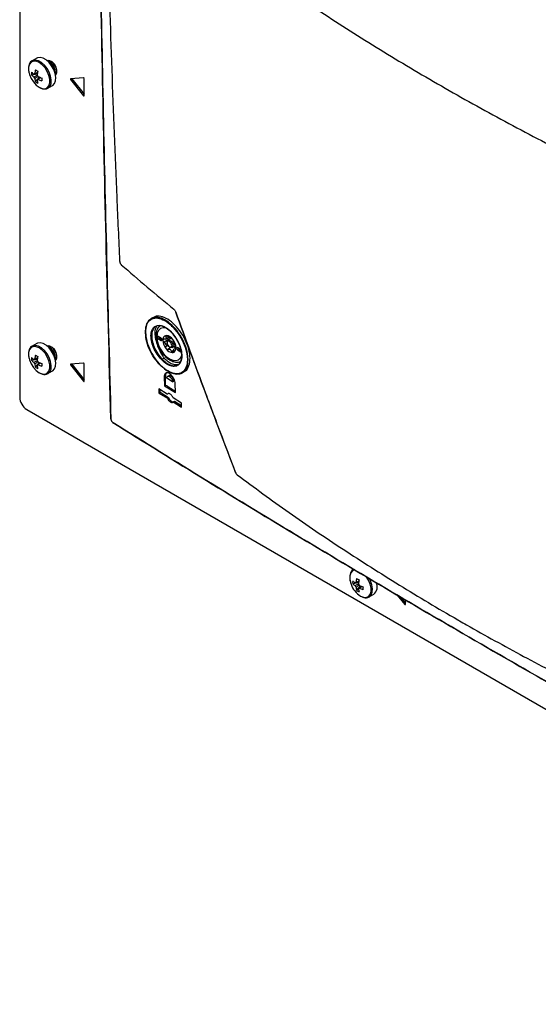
# Model space of a CAD drawing. Header units: millimetres. Extents: x 155400 to 158106, y 111257 to 114777.
# Tile 126 of 157: x 157529 to 157685, y 113694 to 113990. Entities that reach past the tile are written whole.
import ezdxf

# ---------------------------------------------------------------- set-up
doc = ezdxf.new("R2010")
doc.units = ezdxf.units.MM

msp = doc.modelspace()

# ---------------------------------------------------------------- linework, layer by layer
at = {"color": 7, "linetype": 'Continuous', "lineweight": 25}
for p, q in [((157529.12, 114005.47), (157529.12, 113876.79)), ((157534.22, 113978.65), (157532.87, 113977.88)), ((157532.66, 113973.63), (157534.44, 113973.98)), ((157533.84, 113971.58), (157535.03, 113972.95)), ((157548.31, 113972.78), (157544.39, 113972.43)), ((157534.39, 113972.11), (157534.57, 113972.23)), ((157537.62, 113969.65), (157538.97, 113970.43)), ((157544.74, 113972.42), (157544.39, 113972.22)), ((157544.39, 113972.22), (157548.31, 113967.34)), ((157544.74, 113972.42), (157548.47, 113967.78)), ((157548.47, 113967.35), (157548.47, 113972.58)), ((157537.57, 113969.62), (157537.62, 113969.65)), ((157548.47, 113967.43), (157548.31, 113967.34)), ((157569.23, 113900.75), (157568.63, 113900.41)), ((157570.26, 113898.14), (157569.66, 113897.79)), ((157574.68, 113898.14), (157575.09, 113897.89)), ((157534.22, 113892.92), (157532.87, 113892.14)), ((157571.49, 113894.66), (157570.78, 113895.07)), ((157571.14, 113894.46), (157570.78, 113894.25)), ((157570.78, 113894.25), (157571.49, 113893.84)), ((157571.14, 113894.46), (157571.84, 113894.05)), ((157571.84, 113894.05), (157571.49, 113893.84)), ((157573.82, 113894.12), (157572.49, 113893.35)), ((157572.91, 113894.27), (157573.86, 113894.81)), ((157573.43, 113895.19), (157573.02, 113894.95)), ((157573.4, 113893.35), (157573.4, 113893.15)), ((157574.49, 113894.41), (157573.66, 113893.93)), ((157573.89, 113894.06), (157573.82, 113894.12)), ((157573.67, 113892.35), (157573.02, 113891.97)), ((157574.57, 113891.71), (157573.65, 113891.19)), ((157574.11, 113891.93), (157574.28, 113891.82)), ((157575.39, 113890.96), (157574.72, 113890.57)), ((157574.91, 113891.76), (157575.84, 113892.3)), ((157576.08, 113891.67), (157575.63, 113891.4)), ((157576.08, 113891.5), (157575.88, 113891.39)), ((157577.43, 113891.23), (157576.72, 113891.64)), ((157577.08, 113891.03), (157576.72, 113890.82)), ((157576.72, 113890.82), (157577.43, 113890.42)), ((157577.08, 113891.03), (157577.6, 113890.73)), ((157577.78, 113890.62), (157577.43, 113890.42)), ((157532.66, 113887.9), (157534.44, 113888.24)), ((157533.84, 113885.85), (157535.03, 113887.21)), ((157548.31, 113887.05), (157544.39, 113886.69)), ((157572.53, 113888.52), (157571.94, 113888.18)), ((157534.39, 113886.37), (157534.57, 113886.49)), ((157537.62, 113883.91), (157538.97, 113884.69)), ((157544.74, 113886.69), (157544.39, 113886.48)), ((157544.39, 113886.48), (157548.31, 113881.6)), ((157544.74, 113886.69), (157548.47, 113882.05)), ((157548.47, 113881.61), (157548.47, 113886.85)), ((157577.97, 113884.15), (157578.57, 113884.49)), ((157537.57, 113883.88), (157537.62, 113883.91)), ((157548.47, 113881.69), (157548.31, 113881.6)), ((157572.9, 113883.16), (157572.54, 113882.96)), ((157572.54, 113882.96), (157572.62, 113880.23)), ((157575.08, 113881.39), (157573.31, 113882.48)), ((157573.9, 113883.26), (157573.5, 113883.03)), ((157575.08, 113881.39), (157575.44, 113881.59)), ((157573.45, 113877.7), (157570.92, 113879.27)), ((157570.92, 113879.27), (157570.96, 113878.06)), ((157570.96, 113878.06), (157571.31, 113878.27)), ((157570.96, 113878.06), (157573.48, 113876.5)), ((157571.31, 113878.27), (157571.29, 113879.04)), ((157571.31, 113878.27), (157573.84, 113876.7)), ((157572.62, 113880.23), (157572.97, 113880.43)), ((157572.62, 113880.23), (157575.93, 113878.18)), ((157575.93, 113878.18), (157575.85, 113880.91)), ((157573.8, 113877.91), (157573.45, 113877.7)), ((157573.48, 113876.5), (157573.84, 113876.7)), ((157577.75, 113875.04), (157575.22, 113876.61)), ((157575.25, 113875.4), (157575.61, 113875.61)), ((157575.25, 113875.4), (157577.78, 113873.84)), ((157575.61, 113875.61), (157577.77, 113874.27)), ((157531.24, 113873.12), (157840.77, 113694.43)), ((157577.78, 113873.84), (157577.75, 113875.04)), ((157629.18, 113820.81), (157630.96, 113821.16)), ((157630.36, 113818.76), (157631.55, 113820.13)), ((157630.91, 113819.29), (157631.09, 113819.41)), ((157636.38, 113820.73), (157636.55, 113820.9)), ((157634.09, 113816.8), (157634.14, 113816.83)), ((157634.14, 113816.83), (157635.49, 113817.6)), ((157642.56, 113817.34), (157644.83, 113814.52)), ((157643.54, 113816.78), (157644.99, 113814.96)), ((157644.99, 113814.53), (157644.99, 113815.93)), ((157644.99, 113814.61), (157644.83, 113814.52))]:
    msp.add_line(p, q, dxfattribs=at)
at = {"color": 7, "linetype": 'Continuous', "lineweight": 25, "flags": 128}
for points in [[(157538.97, 113970.43), (157539.05, 113970.47), (157539.58, 113971.03), (157539.88, 113971.85), (157539.95, 113972.87), (157539.76, 113974.01), (157539.34, 113975.19), (157538.71, 113976.32), (157537.93, 113977.32), (157537.05, 113978.12), (157536.14, 113978.65), (157535.26, 113978.87), (157534.47, 113978.77), (157534.22, 113978.65)], [(157534.99, 113969.89), (157535.89, 113969.52), (157536.73, 113969.48), (157537.42, 113969.77), (157537.92, 113970.37), (157538.17, 113971.24), (157538.17, 113972.3), (157537.92, 113973.46), (157537.42, 113974.64), (157536.73, 113975.73), (157535.89, 113976.66), (157534.99, 113977.33), (157534.08, 113977.7), (157533.24, 113977.75), (157532.55, 113977.45), (157532.05, 113976.85), (157531.8, 113975.98), (157531.8, 113974.92), (157532.05, 113973.76), (157532.55, 113972.58), (157533.24, 113971.49), (157534.08, 113970.56), (157534.99, 113969.89)], [(157537.62, 113969.65), (157537.7, 113969.7), (157538.23, 113970.26), (157538.54, 113971.07), (157538.6, 113972.09), (157538.41, 113973.23), (157537.99, 113974.41), (157537.37, 113975.55), (157536.58, 113976.55), (157535.7, 113977.34), (157534.79, 113977.87), (157533.91, 113978.09), (157533.13, 113977.99), (157532.84, 113977.86)], [(157539.86, 113973.54), (157540.02, 113973.67), (157540.3, 113974.25), (157540.31, 113975.05), (157540.05, 113975.96), (157539.55, 113976.82), (157538.9, 113977.5), (157538.2, 113977.89), (157537.55, 113977.94), (157537.37, 113977.87)], [(157539.86, 113973.55), (157540.14, 113973.92), (157540.28, 113974.63), (157540.14, 113975.48), (157539.76, 113976.37), (157539.19, 113977.14), (157538.51, 113977.69), (157537.84, 113977.92), (157537.37, 113977.86)], [(157544.39, 113972.43), (157544.37, 113972.42), (157544.35, 113972.41), (157544.34, 113972.39), (157544.34, 113972.36), (157544.34, 113972.32), (157544.35, 113972.29), (157544.37, 113972.25), (157544.39, 113972.22)], [(157544.72, 113972.46), (157544.72, 113972.46), (157544.74, 113972.42)], [(157548.31, 113967.34), (157548.34, 113967.31), (157548.37, 113967.29), (157548.4, 113967.28), (157548.42, 113967.28), (157548.44, 113967.28), (157548.46, 113967.3), (157548.47, 113967.32), (157548.47, 113967.35)], [(157575.99, 113902.36), (157575.99, 113902.36), (157575.99, 113902.35), (157575.99, 113902.35), (157575.99, 113902.34), (157575.99, 113902.34), (157576, 113902.34)], [(157573.36, 113897.5), (157573.12, 113897.58), (157572.19, 113897.67), (157571.4, 113897.43), (157570.79, 113896.86), (157570.41, 113896.02), (157570.28, 113894.95), (157570.41, 113893.73), (157570.79, 113892.45), (157571.4, 113891.18), (157572.19, 113890.02), (157573.12, 113889.05), (157574.11, 113888.33)], [(157538.97, 113884.69), (157539.05, 113884.74), (157539.58, 113885.3), (157539.88, 113886.12), (157539.95, 113887.13), (157539.76, 113888.27), (157539.34, 113889.46), (157538.71, 113890.59), (157537.93, 113891.59), (157537.05, 113892.38), (157536.14, 113892.91), (157535.26, 113893.13), (157534.47, 113893.03), (157534.22, 113892.92)], [(157570.78, 113895.07), (157570.65, 113895.12), (157570.53, 113895.09), (157570.46, 113895.01), (157570.43, 113894.87), (157570.46, 113894.69), (157570.53, 113894.52), (157570.65, 113894.36), (157570.78, 113894.25)], [(157571.49, 113893.84), (157571.63, 113893.8), (157571.74, 113893.82), (157571.82, 113893.91), (157571.84, 113894.05), (157571.82, 113894.22), (157571.74, 113894.4), (157571.63, 113894.55), (157571.49, 113894.66)], [(157573.4, 113893.35), (157573.47, 113893.71), (157573.66, 113893.93), (157573.94, 113893.98), (157574.28, 113893.87), (157574.62, 113893.59), (157574.91, 113893.21), (157575.1, 113892.76), (157575.17, 113892.33), (157575.1, 113891.98), (157574.91, 113891.76), (157574.62, 113891.71), (157574.28, 113891.82), (157574.28, 113891.82)], [(157574.11, 113891.93), (157574.38, 113891.83), (157574.61, 113891.88), (157574.76, 113892.05), (157574.81, 113892.33), (157574.76, 113892.68), (157574.61, 113893.03), (157574.38, 113893.34), (157574.11, 113893.56), (157573.84, 113893.65), (157573.61, 113893.61), (157573.45, 113893.43), (157573.4, 113893.15), (157573.45, 113892.81), (157573.61, 113892.45), (157573.84, 113892.14), (157574.11, 113891.93)], [(157534.99, 113884.15), (157535.89, 113883.78), (157536.73, 113883.74), (157537.42, 113884.03), (157537.92, 113884.64), (157538.17, 113885.5), (157538.17, 113886.56), (157537.92, 113887.73), (157537.42, 113888.9), (157536.73, 113890), (157535.89, 113890.92), (157534.99, 113891.59), (157534.08, 113891.97), (157533.24, 113892.01), (157532.55, 113891.72), (157532.05, 113891.11), (157531.8, 113890.24), (157531.8, 113889.19), (157532.05, 113888.02), (157532.55, 113886.84), (157533.24, 113885.75), (157534.08, 113884.83), (157534.99, 113884.15)], [(157537.62, 113883.91), (157537.7, 113883.96), (157538.23, 113884.52), (157538.54, 113885.34), (157538.6, 113886.35), (157538.41, 113887.5), (157537.99, 113888.68), (157537.37, 113889.81), (157536.58, 113890.81), (157535.7, 113891.6), (157534.79, 113892.13), (157533.91, 113892.35), (157533.13, 113892.26), (157532.84, 113892.12)], [(157539.86, 113887.8), (157540.02, 113887.93), (157540.3, 113888.51), (157540.31, 113889.32), (157540.05, 113890.22), (157539.55, 113891.08), (157538.9, 113891.76), (157538.2, 113892.16), (157537.55, 113892.2), (157537.37, 113892.13)], [(157539.86, 113887.81), (157540.14, 113888.19), (157540.28, 113888.89), (157540.14, 113889.75), (157539.76, 113890.63), (157539.19, 113891.4), (157538.51, 113891.95), (157537.84, 113892.19), (157537.37, 113892.13)], [(157576.72, 113891.64), (157576.59, 113891.69), (157576.47, 113891.67), (157576.4, 113891.58), (157576.37, 113891.44), (157576.4, 113891.26), (157576.47, 113891.09), (157576.59, 113890.93), (157576.72, 113890.82)], [(157577.43, 113890.42), (157577.56, 113890.37), (157577.68, 113890.39)], [(157574.11, 113888.33), (157575.1, 113887.91), (157576.02, 113887.81), (157576.81, 113888.06), (157577.42, 113888.62), (157577.8, 113889.47), (157577.84, 113889.64)], [(157544.39, 113886.69), (157544.37, 113886.69), (157544.35, 113886.67), (157544.34, 113886.65), (157544.34, 113886.62), (157544.34, 113886.58), (157544.35, 113886.55), (157544.37, 113886.51), (157544.39, 113886.48)], [(157544.72, 113886.72), (157544.72, 113886.72), (157544.74, 113886.69)], [(157548.31, 113881.6), (157548.34, 113881.57), (157548.37, 113881.55), (157548.4, 113881.54), (157548.42, 113881.54), (157548.44, 113881.55), (157548.46, 113881.56), (157548.47, 113881.58), (157548.47, 113881.61)], [(157572.97, 113880.43), (157572.94, 113881.8), (157572.9, 113883.16)], [(157629.85, 113824.94), (157629.76, 113824.92), (157629.07, 113824.63), (157628.57, 113824.03), (157628.32, 113823.16), (157628.32, 113822.1), (157628.57, 113820.94), (157628.69, 113820.61)], [(157631.51, 113817.07), (157632.41, 113816.7), (157633.25, 113816.65), (157633.94, 113816.95), (157634.44, 113817.55), (157634.69, 113818.42), (157634.69, 113819.48), (157634.44, 113820.64), (157633.94, 113821.82), (157633.25, 113822.91), (157633.21, 113822.97)], [(157634.14, 113816.83), (157634.22, 113816.88), (157634.75, 113817.43), (157635.06, 113818.25), (157635.12, 113819.27), (157634.93, 113820.41), (157634.51, 113821.59), (157634.1, 113822.39)], [(157636.38, 113820.72), (157636.54, 113820.85), (157636.58, 113820.89)], [(157644.83, 113814.52), (157644.86, 113814.49), (157644.89, 113814.47), (157644.92, 113814.46), (157644.94, 113814.45), (157644.96, 113814.46), (157644.98, 113814.48), (157644.99, 113814.5), (157644.99, 113814.53)]]:
    msp.add_lwpolyline(points, dxfattribs=at)
at = {"color": 7, "linetype": 'Continuous', "lineweight": 25}
for centre, radius, start, end in [((157536.42, 113974.44), 3.41, 350.7486, 68.8122), ((157536.11, 113974.26), 3.6, 358.8506, 61.144), ((157538.17, 113974.05), 5.53, 175.64, 184.36), ((157536.59, 113978.29), 5.48, 224.1814, 234.2778), ((157536.59, 113977.45), 5.48, 224.1814, 234.2778), ((157533.69, 113973.64), 0.36, 94.0392, 145.9716), ((157535.04, 113973.64), 1.77, 201.1423, 218.8577), ((157543.38, 113973.08), 9.77, 167.7, 174.567), ((157542.45, 113989.24), 16.5, 238.5426, 241.4628), ((157544.11, 113972.66), 9.77, 167.7, 174.567), ((157533.01, 113972.47), 1.77, 21.1423, 38.8577), ((157538.72, 113981.99), 9.77, 245.4356, 252.3023), ((157552.25, 113972.27), 16.5, 178.5397, 181.4603), ((157548.28, 113972.59), 0.198, 358.8081, 78.781), ((157539.12, 113973.08), 5.48, 185.7248, 195.8206), ((157536.96, 113976.15), 5.53, 235.6424, 244.363), ((157534.36, 113972.47), 0.36, 274.0392, 325.9716), ((157539.84, 113972.66), 5.48, 185.7248, 195.8206), ((157538.72, 113981.15), 9.77, 245.4356, 252.3023), ((157571.53, 113895.09), 0.75, 181.8666, 238.1281), ((157573.34, 113894.08), 1.23, 100.5468, 189.2519), ((157576.42, 113894.08), 4.3, 182.6393, 219.7721), ((157573.71, 113893.92), 0.818, 141.0957, 148.703), ((157572.69, 113894.64), 0.43, 317.6518, 332.1469), ((157572.96, 113892.74), 2.56, 33.4349, 86.5705), ((157576.38, 113894.64), 2.72, 178.6284, 187.4864), ((157574.37, 113894.74), 0.828, 213.3477, 228.1576), ((157573.33, 113892.84), 1.91, 57.8448, 62.1606), ((157574.78, 113895.37), 1, 235.8866, 244.1188), ((157571.79, 113891.4), 4.3, 2.6393, 39.7721), ((157572.47, 113891.77), 3.28, 19.6999, 22.7114), ((157577.13, 113893.58), 1.72, 198.3336, 204.0778), ((157536.42, 113888.7), 3.41, 350.7485, 68.8122), ((157536.11, 113888.52), 3.6, 358.8506, 61.144), ((157576.1, 113893.92), 3.28, 199.6999, 202.7114), ((157571.44, 113892.11), 1.72, 18.3336, 24.0778), ((157575.25, 113892.74), 2.56, 213.4349, 266.5705), ((157575.24, 113892.84), 1.91, 237.8448, 242.1606), ((157573.78, 113890.32), 1, 55.8866, 64.1188), ((157574.87, 113891.4), 1.23, 280.5468, 9.2519), ((157574.98, 113890.91), 1.13, 35.3325, 73.1083), ((157574.86, 113891.77), 0.818, 321.0957, 328.703), ((157575.87, 113891.05), 0.43, 137.6518, 152.1469), ((157577.47, 113891.67), 0.75, 181.8666, 238.1281), ((157538.17, 113888.32), 5.53, 175.64, 184.36), ((157536.59, 113892.56), 5.48, 224.1814, 234.2778), ((157536.59, 113891.72), 5.48, 224.1814, 234.2778), ((157533.69, 113887.91), 0.36, 94.0392, 145.9716), ((157535.04, 113887.91), 1.77, 201.1423, 218.8577), ((157543.38, 113887.34), 9.77, 167.7, 174.567), ((157542.45, 113903.5), 16.5, 238.5426, 241.4628), ((157544.11, 113886.92), 9.77, 167.7, 174.567), ((157533.01, 113886.73), 1.77, 21.1423, 38.8577), ((157538.72, 113896.26), 9.77, 245.4356, 252.3023), ((157552.25, 113886.53), 16.5, 178.5397, 181.4603), ((157548.28, 113886.85), 0.198, 358.8081, 78.781), ((157539.12, 113887.34), 5.48, 185.7248, 195.8206), ((157536.96, 113890.41), 5.53, 235.6424, 244.363), ((157534.36, 113886.73), 0.36, 274.0392, 325.9716), ((157539.84, 113886.92), 5.48, 185.7248, 195.8206), ((157538.72, 113895.41), 9.77, 245.4356, 252.3023), ((157533.72, 113877), 4.61, 182.6055, 237.3945), ((157556.55, 113870.27), 0.0668, 118.3757, 244.8162), ((157557.18, 113869.17), 0.0676, 174.904, 301.2593), ((157639.9, 113820.26), 9.77, 167.7, 174.567), ((157638.97, 113836.41), 16.5, 238.5426, 241.4628), ((157640.63, 113819.84), 9.77, 167.7, 174.567), ((157635.32, 113822.99), 7.05, 199.7782, 237.2294), ((157634.69, 113821.23), 5.53, 175.64, 184.36), ((157633.11, 113825.47), 5.48, 224.1814, 234.2778), ((157633.11, 113824.63), 5.48, 224.1814, 234.2778), ((157630.21, 113820.82), 0.36, 94.0392, 145.9716), ((157631.56, 113820.82), 1.77, 201.1423, 218.8577), ((157635.64, 113820.26), 5.48, 185.7248, 195.8206), ((157629.53, 113819.65), 1.77, 21.1423, 38.8577), ((157630.88, 113819.65), 0.36, 274.0392, 325.9716), ((157636.36, 113819.84), 5.48, 185.7248, 195.8206), ((157635.24, 113829.17), 9.77, 245.4356, 252.3023), ((157635.24, 113828.33), 9.77, 245.4356, 252.3023), ((157648.77, 113819.45), 16.5, 178.5397, 181.4603), ((157633.53, 113819.91), 3.03, 310.4465, 23.831), ((157633.48, 113823.33), 5.53, 235.6424, 244.363)]:
    msp.add_arc(centre, radius, start, end, dxfattribs=at)
for points, knots in [([(157556.52, 113870.33), (157556.01, 113888.38), (157555.01, 113924.48), (157553.84, 113978.86), (157552.93, 114033.42), (157552.27, 114090.45), (157551.85, 114149.96), (157551.85, 114191.36), (157551.85, 114212.06)], [0, 0, 0, 0, 0.159941, 0.319882, 0.479846, 0.639809, 0.819901, 1, 1, 1, 1]), ([(157551.85, 114211.94), (157551.85, 114191.24), (157551.85, 114149.85), (157552.15, 114106.63), (157552.45, 114076.04), (157552.91, 114033.99), (157554.02, 113963.2), (157555.69, 113900.86), (157556.52, 113870.21)], [0, 0, 0, 0, 0.180095, 0.360191, 0.377735, 0.447914, 0.728634, 1, 1, 1, 1]), ([(157554.95, 114041.23), (157555.16, 114032.09), (157555.65, 114010.01), (157556.73, 113975.19), (157557.96, 113943.17), (157558.85, 113924.06), (157559.14, 113917.69)], [0, 0, 0, 0, 0.220386, 0.532221, 0.844084, 1, 1, 1, 1]), ([(157569.24, 114029.22), (157574.43, 114025.1), (157584.79, 114016.86), (157601.26, 114004.88), (157618.36, 113993.21), (157636.14, 113981.88), (157654.55, 113970.9), (157673.58, 113960.27), (157693.2, 113950.01), (157713.39, 113940.16), (157734.1, 113930.67), (157748.35, 113924.69), (157755.48, 113921.71)], [0, 0, 0, 0, 0.100003, 0.200035, 0.300159, 0.400217, 0.50023, 0.600324, 0.700383, 0.800282, 0.900117, 1, 1, 1, 1]), ([(157532.85, 113977.83), (157532.8, 113977.81), (157532.51, 113977.69), (157532.15, 113977.21), (157531.82, 113976.44), (157531.72, 113975.49), (157531.83, 113974.46), (157532.07, 113973.76), (157532.18, 113973.44)], [0, 0, 0, 0, 0.0377912, 0.228231, 0.4187664, 0.6177119, 0.8230016, 1, 1, 1, 1]), ([(157533.39, 113973), (157533.47, 113973.04), (157533.81, 113973.21), (157534.15, 113973.38), (157534.41, 113973.5)], [0, 0, 0, 0, 0.23369, 1, 1, 1, 1]), ([(157533.66, 113974), (157533.74, 113974.04), (157534.02, 113974.18), (157534.31, 113974.31), (157534.52, 113974.42)], [0, 0, 0, 0, 0.257038, 1, 1, 1, 1]), ([(157534.64, 113973.19), (157534.39, 113973.02), (157534.06, 113972.8), (157533.74, 113972.58), (157533.66, 113972.53)], [0, 0, 0, 0, 0.775243, 1, 1, 1, 1]), ([(157535.45, 113972.8), (157535.26, 113972.67), (157534.99, 113972.49), (157534.73, 113972.31), (157534.66, 113972.27)], [0, 0, 0, 0, 0.74301, 1, 1, 1, 1]), ([(157535.02, 113969.86), (157535.18, 113969.78), (157535.65, 113969.53), (157536.38, 113969.36), (157537.1, 113969.38), (157537.43, 113969.58), (157537.54, 113969.65)], [0, 0, 0, 0, 0.1819563, 0.5288479, 0.8343684, 1, 1, 1, 1]), ([(157559.14, 113917.69), (157559.14, 113917.64), (157559.16, 113917.51), (157559.22, 113917.27), (157559.33, 113917), (157559.48, 113916.76), (157559.59, 113916.65), (157559.65, 113916.59)], [0, 0, 0, 0, 0.134406, 0.344402, 0.560042, 0.780101, 1, 1, 1, 1]), ([(157559.65, 113916.59), (157562.22, 113914.35), (157567.36, 113909.86), (157572.72, 113905.45), (157575.41, 113903.25)], [0, 0, 0, 0, 0.500093, 1, 1, 1, 1]), ([(157575.41, 113903.25), (157575.48, 113903.18), (157575.64, 113903.03), (157575.85, 113902.71), (157575.95, 113902.46), (157576, 113902.34)], [0, 0, 0, 0, 0.33182, 0.663805, 1, 1, 1, 1]), ([(157576, 113902.34), (157578.95, 113894.28), (157582.78, 113883.78), (157588.79, 113867.73), (157591.85, 113859.74), (157593.98, 113854.17)], [0, 0, 0, 0, 0.500229, 0.651336, 1, 1, 1, 1]), ([(157594.01, 113854.21), (157590.96, 113862.21), (157584.85, 113878.2), (157578.97, 113894.32), (157576.03, 113902.38)], [0, 0, 0, 0, 0.49977, 1, 1, 1, 1]), ([(157566.9, 113896.24), (157566.95, 113897.05), (157567.05, 113898.65), (157568.09, 113900.22), (157569.67, 113900.93), (157571.67, 113900.65), (157573.85, 113899.43), (157575.98, 113897.4), (157577.8, 113894.8), (157579.11, 113891.91), (157579.68, 113889.42), (157579.74, 113887.19), (157579.28, 113885.34), (157578.08, 113884), (157576.34, 113883.6), (157574.25, 113884.18), (157572.06, 113885.67), (157570.01, 113887.91), (157568.34, 113890.64), (157567.18, 113893.57), (157567, 113895.35), (157566.9, 113896.24)], [0, 0, 0, 0, 0.053721, 0.10739, 0.161148, 0.214928, 0.268688, 0.322396, 0.376045, 0.429654, 0.483259, 0.516744, 0.57048, 0.624215, 0.677978, 0.731749, 0.785494, 0.839189, 0.89283, 0.946435, 1, 1, 1, 1]), ([(157566.9, 113896.12), (157566.99, 113895.24), (157567.17, 113893.49), (157568.31, 113890.6), (157569.95, 113887.92), (157571.97, 113885.72), (157574.13, 113884.25), (157576.18, 113883.68), (157577.89, 113884.07), (157579.08, 113885.39), (157579.53, 113887.21), (157579.47, 113889.4), (157578.9, 113891.85), (157577.61, 113894.69), (157575.82, 113897.26), (157573.73, 113899.25), (157571.58, 113900.46), (157569.61, 113900.73), (157568.06, 113900.03), (157567.04, 113898.49), (157566.95, 113896.91), (157566.9, 113896.12)], [0, 0, 0, 0, 0.053564, 0.107168, 0.160808, 0.214503, 0.268248, 0.322021, 0.375785, 0.42952, 0.483256, 0.516741, 0.570345, 0.623952, 0.6776, 0.731309, 0.78507, 0.838851, 0.89261, 0.946314, 1, 1, 1, 1]), ([(157578.57, 113884.5), (157578.57, 113884.5), (157579.15, 113884.63), (157579.85, 113885.75), (157580.42, 113887.78), (157580.2, 113890.46), (157579.28, 113893.36), (157577.75, 113896.18), (157575.8, 113898.59), (157573.62, 113900.35), (157571.51, 113901.18), (157569.99, 113901.26), (157569.42, 113900.77), (157569.29, 113900.66)], [0, 0, 0, 0, 0.001269, 0.108832, 0.216383, 0.323858, 0.431224, 0.538492, 0.645715, 0.75297, 0.860323, 0.967797, 1, 1, 1, 1]), ([(157571.79, 113888.02), (157571.31, 113888.58), (157570.35, 113889.69), (157569.27, 113891.77), (157568.62, 113893.87), (157568.5, 113895.78), (157568.83, 113897.13), (157569.29, 113897.65), (157569.47, 113897.85)], [0, 0, 0, 0, 0.177577, 0.35516, 0.53276, 0.710382, 0.888255, 1, 1, 1, 1]), ([(157569.66, 113897.79), (157569.66, 113897.79), (157569.47, 113897.62), (157569.05, 113897.06), (157568.71, 113895.77), (157568.84, 113893.89), (157569.47, 113891.84), (157570.53, 113889.83), (157571.45, 113888.67), (157571.94, 113888.18), (157571.94, 113888.18)], [0, 0, 0, 0, 0.000005, 0.111742, 0.289618, 0.467245, 0.644845, 0.822426, 0.999995, 1, 1, 1, 1]), ([(157569.47, 113897.85), (157569.81, 113898.07), (157570.51, 113898.5), (157571.96, 113898.29), (157573.54, 113897.44), (157575.08, 113895.98), (157576.4, 113894.11), (157577.37, 113892.02), (157577.86, 113889.95), (157577.83, 113888.14), (157577.27, 113886.78), (157576.25, 113886.04), (157574.89, 113886), (157573.33, 113886.63), (157572.3, 113887.56), (157571.79, 113888.02)], [0, 0, 0, 0, 0.075955, 0.152941, 0.229947, 0.306769, 0.38373, 0.46059, 0.537667, 0.614693, 0.691862, 0.768944, 0.846014, 0.923005, 1, 1, 1, 1]), ([(157569.47, 113897.85), (157569.48, 113897.84), (157569.5, 113897.81), (157569.56, 113897.78), (157569.61, 113897.77), (157569.64, 113897.79), (157569.66, 113897.79)], [0, 0, 0, 0, 0.25, 0.5, 0.75, 1, 1, 1, 1]), ([(157571.94, 113888.18), (157571.94, 113888.18), (157572.42, 113887.68), (157573.45, 113886.84), (157574.96, 113886.2), (157576.3, 113886.24), (157577.29, 113886.96), (157577.83, 113888.29), (157577.87, 113890.06), (157577.38, 113892.08), (157576.44, 113894.13), (157575.14, 113895.96), (157573.63, 113897.38), (157572.09, 113898.22), (157570.7, 113898.4), (157569.96, 113898.06), (157569.66, 113897.79), (157569.66, 113897.79)], [0, 0, 0, 0, 0.000002, 0.076993, 0.153984, 0.231055, 0.30814, 0.385309, 0.462337, 0.539413, 0.616272, 0.69323, 0.770051, 0.847056, 0.924043, 0.999998, 1, 1, 1, 1]), ([(157570.26, 113898.14), (157570.07, 113897.84), (157569.7, 113897.25), (157569.67, 113895.65), (157570.02, 113893.74), (157570.71, 113891.69), (157571.49, 113890.14), (157572.06, 113889.18), (157572.33, 113888.8), (157572.48, 113888.6), (157572.52, 113888.53), (157572.53, 113888.52)], [0, 0, 0, 0, 0.1806553, 0.3614396, 0.5318004, 0.7012401, 0.8748842, 0.9358015, 0.9789328, 0.9959498, 1, 1, 1, 1]), ([(157571.3, 113898.21), (157571.17, 113898.13), (157570.8, 113897.87), (157570.4, 113897.18), (157570.09, 113896.23), (157570.01, 113895.1), (157570.17, 113893.86), (157570.55, 113892.56), (157571.14, 113891.29), (157571.9, 113890.1), (157572.8, 113889.06), (157573.61, 113888.37), (157574.3, 113887.93), (157575, 113887.58), (157575.87, 113887.33), (157576.76, 113887.3), (157577.23, 113887.48), (157577.42, 113887.55)], [0, 0, 0, 0, 0.03506, 0.105441, 0.177797, 0.253784, 0.332015, 0.410512, 0.488774, 0.566979, 0.645409, 0.724358, 0.760151, 0.802528, 0.88277, 0.952884, 1, 1, 1, 1]), ([(157572.49, 113894.19), (157572.43, 113894.19), (157572.33, 113894.19), (157572.21, 113894.12), (157572.14, 113894.01), (157572.13, 113893.93), (157572.13, 113893.89)], [0, 0, 0, 0, 0.264884, 0.530072, 0.787641, 1, 1, 1, 1]), ([(157572.13, 113893.89), (157572.13, 113893.88), (157572.13, 113893.82), (157572.15, 113893.71), (157572.23, 113893.56), (157572.35, 113893.43), (157572.44, 113893.38), (157572.49, 113893.35)], [0, 0, 0, 0, 0.0375077, 0.2826592, 0.5283524, 0.7789318, 1, 1, 1, 1]), ([(157573.01, 113894.35), (157572.95, 113894.3), (157572.83, 113894.21), (157572.63, 113894.18), (157572.51, 113894.19), (157572.49, 113894.19)], [0, 0, 0, 0, 0.44653, 0.891935, 1, 1, 1, 1]), ([(157572.49, 113893.35), (157572.58, 113893.28), (157572.78, 113893.16), (157572.94, 113892.95), (157573, 113892.83), (157573.01, 113892.81)], [0, 0, 0, 0, 0.471277, 0.910046, 1, 1, 1, 1]), ([(157573.12, 113895.29), (157573.11, 113895.29), (157573.07, 113895.29), (157573.01, 113895.26), (157572.97, 113895.18), (157572.97, 113895.07), (157573, 113894.99), (157573.02, 113894.95)], [0, 0, 0, 0, 0.037508, 0.282659, 0.528352, 0.778932, 1, 1, 1, 1]), ([(157573.02, 113894.95), (157573.06, 113894.86), (157573.13, 113894.69), (157573.11, 113894.52), (157573.08, 113894.45), (157573.07, 113894.43)], [0, 0, 0, 0, 0.4712768, 0.9100458, 1, 1, 1, 1]), ([(157573.65, 113895.01), (157573.61, 113895.05), (157573.52, 113895.14), (157573.36, 113895.24), (157573.22, 113895.29), (157573.15, 113895.29), (157573.12, 113895.29)], [0, 0, 0, 0, 0.264884, 0.530072, 0.787641, 1, 1, 1, 1]), ([(157573.68, 113894.28), (157573.64, 113894.32), (157573.55, 113894.4), (157573.49, 113894.52), (157573.48, 113894.58), (157573.48, 113894.6)], [0, 0, 0, 0, 0.422761, 0.882159, 1, 1, 1, 1]), ([(157574.22, 113894.54), (157574.13, 113894.6), (157573.96, 113894.71), (157573.77, 113894.89), (157573.67, 113894.99), (157573.65, 113895.01)], [0, 0, 0, 0, 0.44653, 0.891935, 1, 1, 1, 1]), ([(157574.72, 113894.39), (157574.68, 113894.38), (157574.6, 113894.36), (157574.45, 113894.41), (157574.36, 113894.46), (157574.35, 113894.47)], [0, 0, 0, 0, 0.471277, 0.910046, 1, 1, 1, 1]), ([(157575.1, 113894.15), (157575.09, 113894.16), (157575.05, 113894.21), (157574.97, 113894.29), (157574.86, 113894.37), (157574.77, 113894.41), (157574.74, 113894.39), (157574.72, 113894.39)], [0, 0, 0, 0, 0.037508, 0.282659, 0.528352, 0.778932, 1, 1, 1, 1]), ([(157575.35, 113893.6), (157575.35, 113893.64), (157575.34, 113893.72), (157575.28, 113893.87), (157575.19, 113894.02), (157575.13, 113894.11), (157575.1, 113894.15)], [0, 0, 0, 0, 0.264884, 0.530072, 0.787641, 1, 1, 1, 1]), ([(157575.49, 113893.04), (157575.46, 113893.14), (157575.39, 113893.33), (157575.36, 113893.51), (157575.35, 113893.59), (157575.35, 113893.6)], [0, 0, 0, 0, 0.4465305, 0.891935, 1, 1, 1, 1]), ([(157575.88, 113892.23), (157575.83, 113892.32), (157575.72, 113892.49), (157575.62, 113892.73), (157575.57, 113892.85), (157575.56, 113892.88)], [0, 0, 0, 0, 0.471277, 0.910046, 1, 1, 1, 1]), ([(157532.85, 113892.09), (157532.8, 113892.07), (157532.51, 113891.96), (157532.15, 113891.47), (157531.82, 113890.71), (157531.72, 113889.75), (157531.83, 113888.72), (157532.07, 113888.02), (157532.18, 113887.7)], [0, 0, 0, 0, 0.0377912, 0.228231, 0.4187664, 0.6177119, 0.8230016, 1, 1, 1, 1]), ([(157573.02, 113891.97), (157573, 113891.92), (157572.96, 113891.82), (157572.97, 113891.63), (157573.02, 113891.47), (157573.09, 113891.37), (157573.12, 113891.33)], [0, 0, 0, 0, 0.264884, 0.530072, 0.787641, 1, 1, 1, 1]), ([(157573.07, 113892.65), (157573.09, 113892.55), (157573.13, 113892.33), (157573.08, 113892.1), (157573.03, 113891.99), (157573.02, 113891.97)], [0, 0, 0, 0, 0.44653, 0.891935, 1, 1, 1, 1]), ([(157573.12, 113891.33), (157573.12, 113891.33), (157573.16, 113891.28), (157573.25, 113891.2), (157573.4, 113891.14), (157573.53, 113891.13), (157573.61, 113891.17), (157573.65, 113891.19)], [0, 0, 0, 0, 0.037508, 0.282659, 0.528352, 0.778932, 1, 1, 1, 1]), ([(157573.65, 113891.19), (157573.74, 113891.22), (157573.9, 113891.3), (157574.1, 113891.27), (157574.2, 113891.23), (157574.22, 113891.22)], [0, 0, 0, 0, 0.471277, 0.910046, 1, 1, 1, 1]), ([(157574.35, 113891.15), (157574.42, 113891.09), (157574.56, 113890.95), (157574.67, 113890.73), (157574.71, 113890.6), (157574.72, 113890.57)], [0, 0, 0, 0, 0.44653, 0.891935, 1, 1, 1, 1]), ([(157574.72, 113890.57), (157574.74, 113890.51), (157574.78, 113890.4), (157574.89, 113890.27), (157575, 113890.2), (157575.06, 113890.19), (157575.1, 113890.19)], [0, 0, 0, 0, 0.264884, 0.530072, 0.787641, 1, 1, 1, 1]), ([(157575.1, 113890.19), (157575.1, 113890.19), (157575.14, 113890.2), (157575.21, 113890.23), (157575.29, 113890.33), (157575.34, 113890.47), (157575.35, 113890.58), (157575.35, 113890.63)], [0, 0, 0, 0, 0.0375077, 0.2826592, 0.5283524, 0.7789318, 1, 1, 1, 1]), ([(157575.35, 113890.63), (157575.36, 113890.74), (157575.37, 113890.96), (157575.44, 113891.16), (157575.49, 113891.24), (157575.49, 113891.25)], [0, 0, 0, 0, 0.471277, 0.910046, 1, 1, 1, 1]), ([(157575.63, 113891.39), (157575.65, 113891.41), (157575.72, 113891.46), (157575.81, 113891.43), (157575.87, 113891.39), (157575.88, 113891.39)], [0, 0, 0, 0, 0.261343, 0.855777, 1, 1, 1, 1]), ([(157576.09, 113891.6), (157576.09, 113891.61), (157576.09, 113891.66), (157576.07, 113891.78), (157576.02, 113891.95), (157575.96, 113892.11), (157575.91, 113892.19), (157575.88, 113892.23)], [0, 0, 0, 0, 0.037508, 0.282659, 0.528352, 0.778932, 1, 1, 1, 1]), ([(157575.88, 113891.39), (157575.91, 113891.37), (157575.97, 113891.35), (157576.04, 113891.39), (157576.08, 113891.47), (157576.08, 113891.56), (157576.09, 113891.6)], [0, 0, 0, 0, 0.264884, 0.530072, 0.787641, 1, 1, 1, 1]), ([(157533.39, 113887.27), (157533.47, 113887.31), (157533.82, 113887.48), (157534.17, 113887.65), (157534.44, 113887.78)], [0, 0, 0, 0, 0.2276019, 1, 1, 1, 1]), ([(157533.66, 113888.27), (157533.74, 113888.3), (157534.02, 113888.44), (157534.31, 113888.58), (157534.52, 113888.68)], [0, 0, 0, 0, 0.257038, 1, 1, 1, 1]), ([(157534.63, 113887.44), (157534.38, 113887.28), (157534.06, 113887.06), (157533.74, 113886.84), (157533.66, 113886.79)], [0, 0, 0, 0, 0.771143, 1, 1, 1, 1]), ([(157535.45, 113887.07), (157535.26, 113886.94), (157534.99, 113886.76), (157534.73, 113886.58), (157534.66, 113886.53)], [0, 0, 0, 0, 0.74301, 1, 1, 1, 1]), ([(157572.53, 113888.52), (157572.92, 113888.16), (157573.73, 113887.41), (157574.97, 113886.77), (157576.04, 113886.51), (157576.56, 113886.67), (157576.77, 113886.74)], [0, 0, 0, 0, 0.261547, 0.548913, 0.823757, 1, 1, 1, 1]), ([(157535.02, 113884.12), (157535.18, 113884.04), (157535.65, 113883.79), (157536.38, 113883.62), (157537.1, 113883.64), (157537.43, 113883.84), (157537.54, 113883.92)], [0, 0, 0, 0, 0.181956, 0.528848, 0.834368, 1, 1, 1, 1]), ([(157575.85, 113880.91), (157575.83, 113881.14), (157575.78, 113881.6), (157575.48, 113882.36), (157575.04, 113883.06), (157574.51, 113883.64), (157573.95, 113884.03), (157573.41, 113884.18), (157572.96, 113884.07), (157572.65, 113883.73), (157572.54, 113883.31), (157572.54, 113883.03), (157572.54, 113882.96)], [0, 0, 0, 0, 0.107274, 0.214551, 0.321764, 0.428957, 0.536207, 0.643569, 0.751049, 0.858598, 0.966139, 1, 1, 1, 1]), ([(157573.34, 113884.24), (157573.34, 113884.24), (157573.19, 113884.21), (157573.01, 113883.92), (157572.9, 113883.51), (157572.9, 113883.23), (157572.9, 113883.16)], [0, 0, 0, 0, 0.005011, 0.434855, 0.864665, 1, 1, 1, 1]), ([(157573.31, 113882.48), (157573.32, 113882.59), (157573.33, 113882.78), (157573.42, 113882.96), (157573.54, 113883.07), (157573.71, 113883.12), (157573.91, 113883.1), (157574.13, 113883.01), (157574.35, 113882.85), (157574.57, 113882.63), (157574.82, 113882.29), (157574.99, 113881.91), (157575.07, 113881.6), (157575.08, 113881.46), (157575.08, 113881.39)], [0, 0, 0, 0, 0.1070862, 0.1742199, 0.250272, 0.3297087, 0.3979217, 0.5002688, 0.5657085, 0.629266, 0.7501971, 0.8716627, 0.9350403, 1, 1, 1, 1]), ([(157575.44, 113881.59), (157575.42, 113881.71), (157575.4, 113881.96), (157575.24, 113882.37), (157575, 113882.74), (157574.72, 113883.05), (157574.42, 113883.26), (157574.13, 113883.35), (157573.98, 113883.29), (157573.9, 113883.26)], [0, 0, 0, 0, 0.14307, 0.286144, 0.429134, 0.572097, 0.715137, 0.858327, 1, 1, 1, 1]), ([(157572.97, 113880.43), (157573.25, 113880.26), (157573.8, 113879.92), (157574.78, 113879.31), (157575.49, 113878.88), (157575.92, 113878.61)], [0, 0, 0, 0, 0.281114, 0.562227, 1, 1, 1, 1]), ([(157575.22, 113876.61), (157575.15, 113876.76), (157575.01, 113877.06), (157574.7, 113877.46), (157574.35, 113877.76), (157574.01, 113877.92), (157573.7, 113877.92), (157573.53, 113877.82), (157573.46, 113877.72), (157573.45, 113877.7)], [0, 0, 0, 0, 0.160785, 0.32157, 0.482383, 0.643336, 0.804473, 0.965759, 1, 1, 1, 1]), ([(157573.48, 113876.5), (157573.55, 113876.35), (157573.69, 113876.04), (157574.01, 113875.65), (157574.35, 113875.35), (157574.69, 113875.19), (157575, 113875.18), (157575.17, 113875.29), (157575.24, 113875.39), (157575.25, 113875.4)], [0, 0, 0, 0, 0.1607858, 0.3215709, 0.4823875, 0.6433447, 0.8044839, 0.9657678, 1, 1, 1, 1]), ([(157573.84, 113876.7), (157573.91, 113876.55), (157574.05, 113876.25), (157574.36, 113875.85), (157574.7, 113875.56), (157575.03, 113875.4), (157575.2, 113875.41), (157575.28, 113875.41)], [0, 0, 0, 0, 0.209221, 0.418441, 0.627702, 0.837146, 1, 1, 1, 1]), ([(157556.52, 113870.21), (157556.53, 113870.13), (157556.54, 113869.97), (157556.65, 113869.71), (157556.8, 113869.46), (157556.96, 113869.28), (157557.07, 113869.2), (157557.11, 113869.17)], [0, 0, 0, 0, 0.214197, 0.4284367, 0.6417722, 0.8548277, 1, 1, 1, 1]), ([(157557.11, 113869.17), (157566.45, 113863.37), (157585.14, 113851.75), (157613.57, 113834.53), (157642.29, 113817.45), (157678.68, 113796.25), (157716.35, 113774.91), (157755.3, 113753.43), (157777.01, 113741.78), (157787.87, 113735.96)], [0, 0, 0, 0, 0.126423, 0.252847, 0.37927, 0.505693, 0.728084, 0.864042, 1, 1, 1, 1]), ([(157787.97, 113735.9), (157778.1, 113741.19), (157758.36, 113751.78), (157729.11, 113767.86), (157700.12, 113784.08), (157671.22, 113800.59), (157642.39, 113817.38), (157613.67, 113834.46), (157585.24, 113851.69), (157566.56, 113863.3), (157557.22, 113869.11)], [0, 0, 0, 0, 0.12355, 0.247101, 0.370704, 0.494308, 0.620724, 0.747154, 0.87357, 1, 1, 1, 1]), ([(157593.98, 113854.17), (157594.02, 113854.08), (157594.1, 113853.9), (157594.27, 113853.66), (157594.39, 113853.56), (157594.45, 113853.5)], [0, 0, 0, 0, 0.3403492, 0.6702322, 1, 1, 1, 1]), ([(157594.45, 113853.5), (157599.6, 113849.7), (157609.92, 113842.1), (157626.23, 113831.06), (157643.12, 113820.32), (157654.97, 113813.27), (157661.78, 113809.35), (157665.48, 113807.23), (157674.71, 113802.05), (157689.24, 113794.25), (157705.69, 113785.97), (157720.99, 113778.66), (157730.39, 113774.43), (157735.09, 113772.31)], [0, 0, 0, 0, 0.126067, 0.252205, 0.378345, 0.504414, 0.508137, 0.523031, 0.58261, 0.701837, 0.821064, 0.910532, 1, 1, 1, 1]), ([(157629.37, 113825.01), (157629.32, 113824.99), (157629.03, 113824.87), (157628.67, 113824.39), (157628.34, 113823.62), (157628.24, 113822.66), (157628.35, 113821.64), (157628.59, 113820.94), (157628.7, 113820.61)], [0, 0, 0, 0, 0.037791, 0.228231, 0.418766, 0.617712, 0.823002, 1, 1, 1, 1]), ([(157629.91, 113820.18), (157629.99, 113820.22), (157630.33, 113820.39), (157630.67, 113820.56), (157630.93, 113820.68)], [0, 0, 0, 0, 0.23369, 1, 1, 1, 1]), ([(157630.18, 113821.18), (157630.26, 113821.22), (157630.54, 113821.36), (157630.83, 113821.49), (157631.04, 113821.6)], [0, 0, 0, 0, 0.257038, 1, 1, 1, 1]), ([(157631.16, 113820.37), (157630.91, 113820.2), (157630.58, 113819.98), (157630.26, 113819.76), (157630.18, 113819.71)], [0, 0, 0, 0, 0.7752435, 1, 1, 1, 1]), ([(157631.96, 113819.98), (157631.77, 113819.85), (157631.51, 113819.67), (157631.25, 113819.49), (157631.18, 113819.45)], [0, 0, 0, 0, 0.7390069, 1, 1, 1, 1]), ([(157631.54, 113817.04), (157631.7, 113816.95), (157632.17, 113816.71), (157632.9, 113816.54), (157633.62, 113816.56), (157633.95, 113816.76), (157634.06, 113816.83)], [0, 0, 0, 0, 0.181956, 0.528848, 0.834368, 1, 1, 1, 1])]:
    msp.add_open_spline(points, degree=3, knots=knots, dxfattribs=at)
msp.add_open_spline([(157571.79, 113888.02), (157571.79, 113888.03), (157571.8, 113888.04), (157571.81, 113888.06), (157571.83, 113888.08), (157571.85, 113888.1), (157571.87, 113888.13), (157571.89, 113888.15), (157571.91, 113888.16), (157571.93, 113888.17), (157571.94, 113888.18)], degree=3, dxfattribs=at)

doc.saveas('drawing.dxf')
